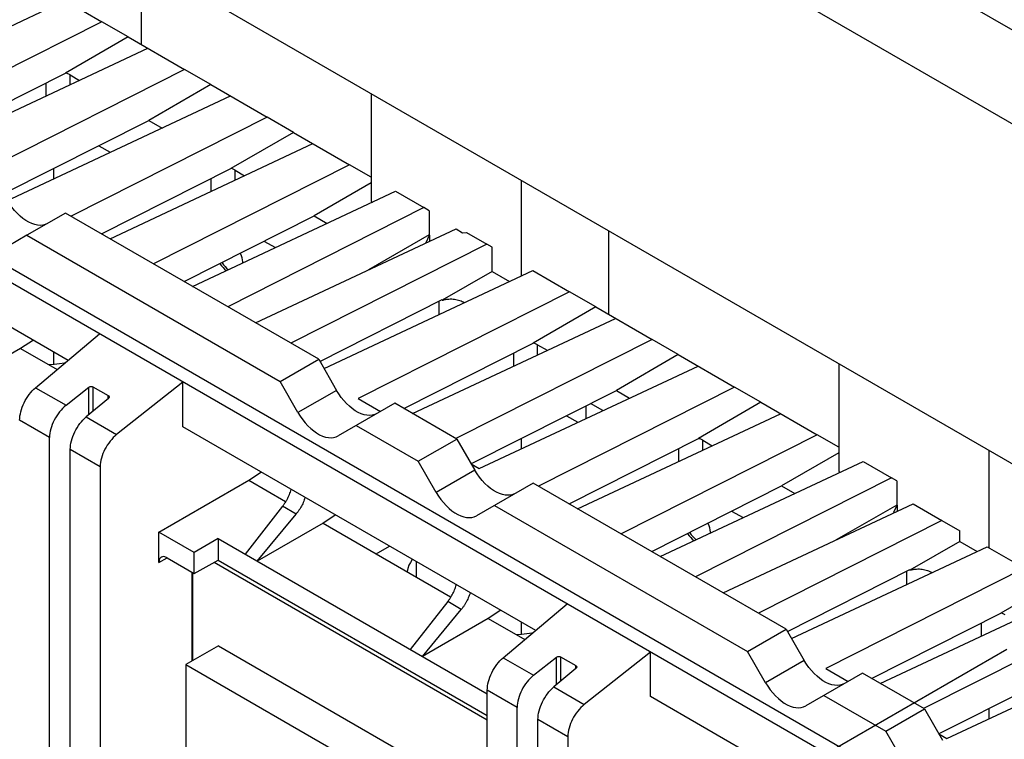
# Model space of a CAD drawing. Extents: x 0 to 17, y 0 to 11.
# Tile 43 of 51: x 11.982 to 13.106, y 4.521 to 5.342. Entities that reach past the tile are written whole.
import ezdxf

# ---------------------------------------------------------------- set-up
doc = ezdxf.new("R2010")
doc.units = 0
doc.header["$LTSCALE"] = 0.935
doc.linetypes.add('CENTER', pattern=[0.6, 0.375, -0.075, 0.075, -0.075])
doc.layers.get('0').update_dxf_attribs({"linetype": 'CONTINUOUS'})
doc.layers.add('DEFAULT_1', color=7, linetype='CENTER')

msp = doc.modelspace()

# ---------------------------------------------------------------- linework, layer by layer
at = {"color": 7, "linetype": 'CONTINUOUS'}
for p, q in [((11.594, 6.2086), (15.241, 4.1031)), ((11.5477, 6.1282), (15.1946, 4.0227)), ((11.6404, 5.6868), (15.0252, 3.7326)), ((12.1209, 5.4094), (12.1209, 5.3139)), ((11.7961, 5.2523), (12.0344, 5.3639)), ((12.0344, 5.3639), (12.0762, 5.3398)), ((14.9189, 3.341), (11.4579, 5.3391)), ((14.9329, 3.3492), (11.4716, 5.3476)), ((12.0762, 5.3398), (11.8352, 5.218)), ((12.1062, 5.3224), (12.0762, 5.3398)), ((12.1062, 5.3224), (12.0349, 5.2813)), ((12.1062, 5.3224), (12.1704, 5.2854)), ((11.8971, 5.201), (12.1287, 5.3095)), ((11.8873, 5.2067), (12.0349, 5.2813)), ((12.1704, 5.2854), (11.9473, 5.1726)), ((12.2005, 5.268), (12.1704, 5.2854)), ((12.0123, 5.2698), (12.0123, 5.255)), ((12.0399, 5.2679), (12.0399, 5.2792)), ((12.0399, 5.2792), (12.0506, 5.2729)), ((12.2005, 5.268), (12.1298, 5.2272)), ((12.2005, 5.268), (12.2647, 5.231)), ((11.9733, 5.1382), (12.2229, 5.2551)), ((12.3836, 5.2578), (12.3836, 5.1346)), ((11.9645, 5.1437), (12.1298, 5.2272)), ((12.2647, 5.231), (12.041, 5.1179)), ((12.1298, 5.2272), (12.1449, 5.2185)), ((12.2947, 5.2136), (12.2647, 5.231)), ((12.2947, 5.2136), (12.2234, 5.1724)), ((12.2947, 5.2136), (12.3589, 5.1766)), ((12.0727, 5.1984), (12.0858, 5.1909)), ((12.0855, 5.0922), (12.3171, 5.2007)), ((12.0377, 4.9534), (11.6351, 5.1859)), ((12.0212, 5.1723), (12.0212, 5.1606)), ((12.0758, 5.0979), (12.2234, 5.1724)), ((12.3589, 5.1766), (12.1352, 5.0635)), ((12.2283, 5.1591), (12.2283, 5.1703)), ((12.2283, 5.1703), (12.2391, 5.1641)), ((12.3836, 5.1623), (12.3589, 5.1766)), ((12.2007, 5.161), (12.2007, 5.1462)), ((12.5548, 5.1589), (12.5548, 5.0496)), ((12.1798, 5.0378), (12.4114, 5.1463)), ((12.3836, 5.1561), (12.3183, 5.1184)), ((12.4114, 5.1463), (12.4436, 5.1277)), ((12.3836, 5.1346), (12.3849, 5.1339)), ((12.4436, 5.1277), (12.2199, 5.0146)), ((12.4496, 5.1242), (12.4436, 5.1277)), ((12.4496, 5.1242), (12.4496, 5.0965)), ((12.0348, 5.1215), (11.9907, 5.0961)), ((12.3236, 4.9548), (12.0348, 5.1215)), ((12.17, 5.0435), (12.3183, 5.1184)), ((12.3183, 5.1184), (12.3333, 5.1097)), ((12.2517, 4.9963), (12.4805, 5.1034)), ((12.4805, 5.1034), (12.4879, 5.0991)), ((12.6545, 5.1013), (12.6545, 5.0059)), ((11.9907, 5.0961), (11.9702, 5.0842)), ((11.9907, 5.0961), (12.2795, 4.9293)), ((12.2612, 5.0896), (12.2742, 5.0821)), ((12.4496, 5.0965), (12.3805, 5.0566)), ((12.4464, 5.0881), (12.4502, 5.0962)), ((12.4502, 5.0962), (12.4496, 5.0965)), ((12.4502, 5.0962), (12.4502, 5.0892)), ((12.4879, 5.0991), (12.4923, 5.0995)), ((12.4923, 5.0995), (12.5155, 5.0861)), ((12.5155, 5.0861), (12.2919, 4.9731)), ((12.4471, 5.0877), (12.4464, 5.0881)), ((12.5216, 5.0826), (12.5155, 5.0861)), ((12.5216, 5.0549), (12.5216, 5.0826)), ((12.3297, 4.9442), (12.568, 5.0558)), ((12.568, 5.0558), (12.6098, 5.0317)), ((12.5216, 5.0549), (12.4645, 5.022)), ((12.5216, 5.0549), (12.5415, 5.0434)), ((12.3249, 4.9522), (12.4645, 5.0227)), ((12.6098, 5.0317), (12.3687, 4.9099)), ((12.4645, 5.0227), (12.4645, 5.022)), ((12.6398, 5.0144), (12.6098, 5.0317)), ((12.461, 5.0057), (12.461, 5.021)), ((12.4886, 5.0201), (12.4886, 5.0187)), ((12.4886, 5.0201), (12.49, 5.0193)), ((12.6398, 5.0144), (12.5685, 4.9732)), ((12.6398, 5.0144), (12.704, 4.9773)), ((12.4306, 4.893), (12.6622, 5.0014)), ((12.0006, 4.9222), (12.0736, 4.9836)), ((12.704, 4.9773), (12.4809, 4.8646)), ((12.734, 4.96), (12.704, 4.9773)), ((11.9835, 4.967), (11.9085, 4.9236)), ((11.9981, 4.9764), (11.9835, 4.967)), ((11.9835, 4.967), (12.0252, 4.9429)), ((12.4209, 4.8986), (12.5685, 4.9732)), ((12.5734, 4.9598), (12.5734, 4.9711)), ((12.5734, 4.9711), (12.5842, 4.9649)), ((12.0212, 4.963), (12.0212, 4.9491)), ((12.2795, 4.9293), (12.3236, 4.9548)), ((12.3236, 4.9548), (12.3441, 4.9192)), ((12.5459, 4.9618), (12.5459, 4.9469)), ((12.734, 4.96), (12.6634, 4.9192)), ((12.734, 4.96), (12.7982, 4.9229)), ((12.5069, 4.8302), (12.7565, 4.947)), ((12.9171, 4.9497), (12.9171, 4.8266)), ((12.0006, 4.9222), (12.0354, 4.9022)), ((12.0354, 4.9022), (12.0614, 4.9228)), ((12.0614, 4.8915), (12.0614, 4.9228)), ((12.066, 4.9234), (12.066, 4.8953)), ((12.066, 4.9234), (12.0835, 4.9133)), ((12.1687, 4.9287), (12.0931, 4.8688)), ((12.1687, 4.8778), (12.1687, 4.9287)), ((12.3, 4.8938), (12.2795, 4.9293)), ((12.7982, 4.9229), (12.5746, 4.8099)), ((12.8283, 4.9056), (12.7982, 4.9229)), ((12.0836, 4.9101), (12.0584, 4.8889)), ((12.0835, 4.9101), (12.0835, 4.9133)), ((12.3441, 4.9192), (12.3, 4.8938)), ((12.3687, 4.9099), (12.3943, 4.8952)), ((12.4981, 4.8356), (12.6634, 4.9192)), ((12.6634, 4.9192), (12.6784, 4.9105)), ((12.4106, 4.9046), (12.346, 4.8673)), ((12.4814, 4.8637), (12.4106, 4.9046)), ((12.6284, 4.9015), (12.6284, 4.8871)), ((12.6477, 4.8961), (12.6337, 4.9042)), ((12.8283, 4.9056), (12.757, 4.8644)), ((12.8283, 4.9056), (12.8925, 4.8685)), ((12.0584, 4.8889), (12.0931, 4.8688)), ((12.6063, 4.8903), (12.6194, 4.8828)), ((12.6191, 4.7842), (12.8507, 4.8926)), ((12.0165, 4.8654), (11.9824, 4.8851)), ((12.5713, 4.6454), (12.1687, 4.8778)), ((12.3665, 4.8791), (12.4373, 4.8383)), ((12.0165, 4.4095), (12.0165, 4.8654)), ((12.8925, 4.8685), (12.6688, 4.7555)), ((12.9171, 4.8543), (12.8925, 4.8685)), ((12.4373, 4.8383), (12.4814, 4.8637)), ((12.4814, 4.8637), (12.5019, 4.8282)), ((12.5548, 4.8643), (12.5548, 4.8526)), ((12.6093, 4.7898), (12.757, 4.8644)), ((12.7619, 4.851), (12.7619, 4.8623)), ((12.7619, 4.8623), (12.7727, 4.8561)), ((12.0402, 4.4231), (12.0402, 4.8518)), ((12.0743, 4.8321), (12.0402, 4.8518)), ((12.7343, 4.853), (12.7343, 4.8381)), ((12.9171, 4.8481), (12.8519, 4.8104)), ((13.0884, 4.8509), (13.0884, 4.7396)), ((12.0743, 4.8321), (12.0743, 4.4428)), ((12.4578, 4.8027), (12.4373, 4.8383)), ((12.4976, 4.8355), (12.5069, 4.8302)), ((12.7133, 4.7298), (12.945, 4.8382)), ((12.945, 4.8382), (12.9772, 4.8196)), ((12.2438, 4.8167), (12.2583, 4.8261)), ((12.5019, 4.8282), (12.4578, 4.8027)), ((12.9171, 4.8266), (12.9185, 4.8258)), ((12.1414, 4.7576), (12.2438, 4.8167)), ((12.2438, 4.8167), (12.2856, 4.7925)), ((12.5683, 4.8135), (12.5037, 4.7762)), ((12.8572, 4.6467), (12.5683, 4.8135)), ((12.7036, 4.7354), (12.8519, 4.8104)), ((12.9772, 4.8196), (12.7535, 4.7066)), ((12.8519, 4.8104), (12.8669, 4.8017)), ((12.9832, 4.8161), (12.9772, 4.8196)), ((12.9832, 4.8161), (12.9832, 4.7884)), ((12.2824, 4.787), (12.2396, 4.7324)), ((12.2979, 4.7781), (12.2824, 4.787)), ((12.5243, 4.788), (12.8131, 4.6213)), ((12.7853, 4.6882), (13.0018, 4.7896)), ((12.9832, 4.7884), (12.9141, 4.7485)), ((12.98, 4.7801), (12.9838, 4.7881)), ((12.9838, 4.7881), (12.9832, 4.7884)), ((12.9838, 4.7881), (12.9838, 4.7811)), ((13.0018, 4.7896), (13.0345, 4.7707)), ((12.2536, 4.7244), (12.2979, 4.7781)), ((12.3432, 4.7771), (12.3286, 4.7677)), ((12.7948, 4.7815), (12.8078, 4.774)), ((12.9807, 4.7797), (12.98, 4.7801)), ((12.3286, 4.7677), (12.2536, 4.7244)), ((12.3286, 4.7677), (12.4741, 4.6837)), ((13.0345, 4.7707), (12.8255, 4.665)), ((13.0345, 4.7707), (13.0552, 4.7588)), ((12.1414, 4.7229), (12.1414, 4.7576)), ((12.1816, 4.7343), (12.1414, 4.7576)), ((13.0552, 4.7469), (13.0552, 4.7588)), ((12.209, 4.7501), (12.1816, 4.7343)), ((12.209, 4.7501), (12.209, 4.7256)), ((12.209, 4.7501), (12.516, 4.5728)), ((12.3892, 4.7327), (12.4046, 4.7416)), ((13.0552, 4.7469), (12.9981, 4.7139)), ((13.0552, 4.7469), (13.0751, 4.7354)), ((12.1816, 4.7103), (12.1816, 4.7343)), ((12.8633, 4.6362), (13.0865, 4.7407)), ((13.0865, 4.7407), (13.1807, 4.6863)), ((12.1414, 4.7229), (12.1507, 4.7281)), ((12.1506, 4.7282), (12.1816, 4.7103)), ((12.1816, 4.7103), (12.209, 4.7256)), ((12.516, 4.5428), (12.2042, 4.7229)), ((12.209, 4.7256), (12.516, 4.5483)), ((12.4302, 4.7264), (12.4282, 4.723)), ((12.4304, 4.7267), (12.4302, 4.7264)), ((12.435, 4.7241), (12.435, 4.7063)), ((12.1793, 4.6106), (12.1793, 4.7117)), ((12.1796, 4.7115), (12.1796, 4.6107)), ((12.8585, 4.6441), (12.9981, 4.7147)), ((13.1288, 4.7163), (12.9023, 4.6019)), ((12.9946, 4.6977), (12.9946, 4.7129)), ((12.9981, 4.7147), (12.9981, 4.7139)), ((13.0222, 4.712), (13.0222, 4.7106)), ((13.0222, 4.712), (13.0236, 4.7112)), ((13.1597, 4.6984), (13.1021, 4.6651)), ((12.9642, 4.5849), (13.1958, 4.6934)), ((12.4709, 4.6782), (12.4281, 4.6236)), ((12.4863, 4.6693), (12.4709, 4.6782)), ((12.5342, 4.6142), (12.6072, 4.6756)), ((12.442, 4.6156), (12.4863, 4.6693)), ((12.5316, 4.6683), (12.5171, 4.6589)), ((12.9544, 4.5906), (13.1021, 4.6651)), ((13.2376, 4.6693), (13.0145, 4.5565)), ((12.5171, 4.6589), (12.442, 4.6156)), ((12.5171, 4.6589), (12.5588, 4.6348)), ((12.5548, 4.6549), (12.5548, 4.641)), ((13.0794, 4.6537), (13.0794, 4.6389)), ((12.8131, 4.6213), (12.8572, 4.6467)), ((12.8572, 4.6467), (12.8777, 4.6112)), ((13.0405, 4.5221), (13.2901, 4.639)), ((12.2093, 4.6279), (12.1722, 4.6064)), ((12.2093, 4.6279), (12.516, 4.4508)), ((12.7023, 4.6207), (12.6267, 4.5608)), ((12.7023, 4.5698), (12.7023, 4.6207)), ((12.8336, 4.5857), (12.8131, 4.6213)), ((12.1722, 4.6064), (12.1722, 4.4886)), ((12.1722, 4.6064), (12.516, 4.4079)), ((12.5342, 4.6142), (12.5689, 4.5941)), ((12.5689, 4.5941), (12.595, 4.6148)), ((12.595, 4.5834), (12.595, 4.6148)), ((12.5996, 4.6153), (12.5996, 4.5873)), ((12.5996, 4.6153), (12.6171, 4.6052)), ((12.8777, 4.6112), (12.8336, 4.5857)), ((13.0317, 4.5276), (13.197, 4.6111)), ((12.6171, 4.602), (12.592, 4.5808)), ((12.6171, 4.602), (12.6171, 4.6052)), ((12.9442, 4.5965), (12.8796, 4.5592)), ((12.9023, 4.6019), (12.9279, 4.5871)), ((13.0149, 4.5557), (12.9442, 4.5965)), ((12.516, 3.9408), (12.516, 4.5771)), ((12.5501, 4.5574), (12.516, 4.5771)), ((12.592, 4.5808), (12.6267, 4.5608)), ((13.1049, 4.3373), (12.7023, 4.5698)), ((12.9001, 4.5711), (12.9709, 4.5302)), ((12.5501, 4.1014), (12.5501, 4.5574)), ((12.9709, 4.5302), (13.0149, 4.5557)), ((13.0149, 4.5557), (13.0355, 4.5201)), ((13.0884, 4.5562), (13.0884, 4.5445)), ((12.5738, 4.1151), (12.5738, 4.5437)), ((12.6079, 4.524), (12.5738, 4.5437)), ((12.9914, 4.4947), (12.9709, 4.5302)), ((12.6079, 4.524), (12.6079, 4.1348)), ((13.0312, 4.5274), (13.0405, 4.5221))]:
    msp.add_line(p, q, dxfattribs=at)
for points in [[(12.0142, 5.1097), (12.0117, 5.1085), (12.0089, 5.1078), (12.006, 5.1075), (12.0029, 5.1077), (11.9997, 5.1084), (11.9963, 5.1095), (11.993, 5.111), (11.9896, 5.113), (11.9862, 5.1154), (11.9829, 5.1181), (11.9796, 5.1212), (11.9765, 5.1246), (11.9736, 5.1282), (11.9709, 5.1321), (11.9683, 5.1362)], [(12.2371, 5.0647), (12.2371, 5.0657), (12.2367, 5.068), (12.2362, 5.0704), (12.2354, 5.0728), (12.2345, 5.0753), (12.2342, 5.0759)], [(12.2108, 5.0641), (12.2112, 5.0633), (12.2128, 5.0612), (12.2145, 5.0593), (12.2163, 5.0575), (12.2181, 5.0559), (12.2182, 5.0558)], [(12.2132, 5.0653), (12.2136, 5.0647), (12.2151, 5.0626), (12.2168, 5.0606), (12.2186, 5.0588), (12.2204, 5.0573), (12.2208, 5.057)], [(12.0154, 4.9486), (12.0156, 4.9486), (12.0217, 4.9491), (12.0277, 4.9499), (12.0337, 4.9508), (12.0349, 4.951)], [(12.3901, 4.8927), (12.3875, 4.8915), (12.3847, 4.8908), (12.3818, 4.8906), (12.3787, 4.8908), (12.3755, 4.8914), (12.3722, 4.8925), (12.3688, 4.8941), (12.3654, 4.896), (12.362, 4.8984), (12.3587, 4.9011), (12.3554, 4.9042), (12.3523, 4.9076), (12.3494, 4.9112), (12.3467, 4.9151), (12.3441, 4.9192)], [(12.3, 4.8938), (12.3026, 4.8896), (12.3054, 4.8857), (12.3083, 4.8821), (12.3114, 4.8788), (12.3146, 4.8757), (12.3179, 4.8729), (12.3213, 4.8706), (12.3247, 4.8686), (12.3281, 4.8671), (12.3314, 4.866), (12.3347, 4.8653), (12.3378, 4.8651), (12.3407, 4.8654), (12.3434, 4.8661), (12.346, 4.8673)], [(12.5478, 4.8016), (12.5452, 4.8005), (12.5425, 4.7997), (12.5396, 4.7995), (12.5365, 4.7997), (12.5332, 4.8003), (12.5299, 4.8014), (12.5266, 4.803), (12.5231, 4.805), (12.5198, 4.8073), (12.5165, 4.81), (12.5132, 4.8131), (12.5101, 4.8165), (12.5072, 4.8201), (12.5045, 4.824), (12.5019, 4.8282)], [(12.4578, 4.8027), (12.4604, 4.7986), (12.4631, 4.7947), (12.466, 4.7911), (12.4691, 4.7877), (12.4724, 4.7846), (12.4757, 4.7819), (12.4791, 4.7795), (12.4825, 4.7775), (12.4858, 4.776), (12.4892, 4.7749), (12.4924, 4.7742), (12.4955, 4.774), (12.4984, 4.7743), (12.5012, 4.775), (12.5037, 4.7762)], [(12.7707, 4.7566), (12.7706, 4.7576), (12.7703, 4.76), (12.7698, 4.7623), (12.769, 4.7647), (12.7681, 4.7672), (12.7678, 4.7679)], [(12.7443, 4.756), (12.7448, 4.7553), (12.7464, 4.7532), (12.7481, 4.7512), (12.7499, 4.7494), (12.7517, 4.7479), (12.7518, 4.7478)], [(12.7467, 4.7572), (12.7471, 4.7566), (12.7487, 4.7545), (12.7504, 4.7526), (12.7522, 4.7508), (12.754, 4.7492), (12.7544, 4.749)], [(12.4282, 4.723), (12.4266, 4.7196), (12.4253, 4.7161), (12.4244, 4.7126), (12.4243, 4.7125)], [(12.549, 4.6405), (12.5491, 4.6405), (12.5552, 4.6411), (12.5613, 4.6418), (12.5672, 4.6427), (12.5684, 4.643)], [(12.9236, 4.5847), (12.9211, 4.5835), (12.9183, 4.5828), (12.9154, 4.5825), (12.9123, 4.5827), (12.9091, 4.5834), (12.9058, 4.5845), (12.9024, 4.586), (12.899, 4.588), (12.8956, 4.5903), (12.8923, 4.5931), (12.889, 4.5962), (12.8859, 4.5995), (12.883, 4.6031), (12.8803, 4.607), (12.8777, 4.6112)], [(12.8336, 4.5857), (12.8362, 4.5816), (12.8389, 4.5777), (12.8419, 4.5741), (12.8449, 4.5707), (12.8482, 4.5676), (12.8515, 4.5649), (12.8549, 4.5625), (12.8583, 4.5606), (12.8617, 4.559), (12.865, 4.5579), (12.8682, 4.5573), (12.8713, 4.5571), (12.8742, 4.5573), (12.877, 4.558), (12.8796, 4.5592)]]:
    msp.add_lwpolyline(points, dxfattribs=at)
at = {"color": 4, "linetype": 'CONTINUOUS'}
msp.add_open_spline([(0.2175, 10.8), (0.2175, 10.8), (0.2175, 10.8), (0.2175, 10.8), (0.2175, 10.8), (0.2175, 10.8), (0.2175, 10.8), (0.2176, 10.8), (0.2176, 10.8), (0.2176, 10.8), (0.2177, 10.8), (0.2178, 10.8), (0.2178, 10.8), (0.2179, 10.8), (0.218, 10.8), (0.2181, 10.8), (0.2183, 10.8), (0.2185, 10.8), (0.2188, 10.8), (0.219, 10.8), (0.2193, 10.8), (0.2196, 10.8), (0.22, 10.8), (0.2205, 10.8), (0.221, 10.8), (0.2217, 10.8), (0.2225, 10.8), (0.2236, 10.8), (0.2246, 10.8), (0.2256, 10.8), (0.2266, 10.8), (0.2279, 10.8), (0.2296, 10.8), (0.2316, 10.8), (0.2337, 10.8), (0.2357, 10.8), (0.2377, 10.8), (0.2397, 10.8), (0.2424, 10.8), (0.2458, 10.8), (0.2498, 10.8), (0.2539, 10.8), (0.2579, 10.8), (0.2619, 10.8), (0.2673, 10.8), (0.274, 10.8), (0.2821, 10.8), (0.2902, 10.8), (0.2983, 10.8), (0.3064, 10.8), (0.3144, 10.8), (0.3225, 10.8), (0.3333, 10.8), (0.3468, 10.8), (0.3629, 10.8), (0.3791, 10.8), (0.3952, 10.8), (0.4114, 10.8), (0.4275, 10.8), (0.4491, 10.8), (0.476, 10.8), (0.5083, 10.8), (0.5406, 10.8), (0.573, 10.8), (0.6053, 10.8), (0.6376, 10.8), (0.6699, 10.8), (0.7022, 10.8), (0.7453, 10.8), (0.7991, 10.8), (0.8638, 10.8), (0.9284, 10.8), (0.993, 10.8), (1.0577, 10.8), (1.1223, 10.8), (1.1869, 10.8), (1.2731, 10.8), (1.3808, 10.8), (1.5101, 10.8), (1.6393, 10.8), (1.7686, 10.8), (1.8978, 10.8), (2.0271, 10.8), (2.1563, 10.8), (2.2856, 10.8), (2.4148, 10.8), (2.5872, 10.8), (2.8026, 10.8), (3.0611, 10.8), (3.3196, 10.8), (3.5781, 10.8), (3.8366, 10.8), (4.0952, 10.8), (4.3537, 10.8), (4.6122, 10.8), (4.9569, 10.8), (5.3877, 10.8), (5.9047, 10.8), (6.4217, 10.8), (6.9388, 10.8), (7.4558, 10.8), (7.9728, 10.8), (8.4898, 10.8), (9.0069, 10.8), (9.5239, 10.8), (10.0409, 10.8), (10.5579, 10.8), (11.0749, 10.8), (11.592, 10.8), (12.0228, 10.8), (12.3675, 10.8), (12.626, 10.8), (12.8845, 10.8), (13.143, 10.8), (13.4015, 10.8), (13.66, 10.8), (13.9185, 10.8), (14.1771, 10.8), (14.3925, 10.8), (14.5648, 10.8), (14.6941, 10.8), (14.8233, 10.8), (14.9526, 10.8), (15.0818, 10.8), (15.2111, 10.8), (15.3404, 10.8), (15.4696, 10.8), (15.5989, 10.8), (15.7066, 10.8), (15.7927, 10.8), (15.8574, 10.8), (15.922, 10.8), (15.9866, 10.8), (16.0513, 10.8), (16.1159, 10.8), (16.1805, 10.8), (16.2344, 10.8), (16.2775, 10.8), (16.3098, 10.8), (16.3421, 10.8), (16.3744, 10.8), (16.4067, 10.8), (16.439, 10.8), (16.4713, 10.8), (16.5037, 10.8), (16.5306, 10.8), (16.5521, 10.8), (16.5683, 10.8), (16.5844, 10.8), (16.6006, 10.8), (16.6168, 10.8), (16.6329, 10.8), (16.6464, 10.8), (16.6571, 10.8), (16.6652, 10.8), (16.6733, 10.8), (16.6814, 10.8), (16.6895, 10.8), (16.6975, 10.8), (16.7056, 10.8), (16.7123, 10.8), (16.7177, 10.8), (16.7218, 10.8), (16.7258, 10.8), (16.7298, 10.8), (16.7339, 10.8), (16.7373, 10.8), (16.7399, 10.8), (16.742, 10.8), (16.744, 10.8), (16.746, 10.8), (16.748, 10.8), (16.75, 10.8), (16.7517, 10.8), (16.7531, 10.8), (16.7541, 10.8), (16.7551, 10.8), (16.7561, 10.8), (16.7571, 10.8), (16.758, 10.8), (16.7586, 10.8), (16.7591, 10.8), (16.7596, 10.8), (16.7601, 10.8), (16.7604, 10.8), (16.7606, 10.8), (16.7609, 10.8), (16.7612, 10.8), (16.7614, 10.8), (16.7615, 10.8), (16.7617, 10.8), (16.7618, 10.8), (16.7618, 10.8), (16.7619, 10.8), (16.762, 10.8), (16.762, 10.8), (16.7621, 10.8), (16.7621, 10.8), (16.7621, 10.8), (16.7621, 10.8), (16.7621, 10.8), (16.7622, 10.8), (16.7622, 10.8), (16.7622, 10.8), (16.7622, 10.8), (16.7622, 10.8), (16.7622, 10.8), (16.7622, 10.8), (16.7622, 10.8), (16.7622, 10.8), (16.7622, 10.7999), (16.7622, 10.7999), (16.7622, 10.7999), (16.7622, 10.7998), (16.7622, 10.7998), (16.7622, 10.7997), (16.7622, 10.7997), (16.7622, 10.7996), (16.7622, 10.7995), (16.7622, 10.7994), (16.7622, 10.7992), (16.7622, 10.799), (16.7622, 10.7989), (16.7622, 10.7986), (16.7622, 10.7984), (16.7622, 10.7981), (16.7622, 10.7977), (16.7622, 10.7973), (16.7622, 10.7968), (16.7622, 10.7961), (16.7622, 10.7955), (16.7622, 10.7948), (16.7622, 10.7942), (16.7622, 10.7933), (16.7622, 10.7922), (16.7622, 10.7909), (16.7622, 10.7896), (16.7622, 10.7883), (16.7622, 10.787), (16.7622, 10.7857), (16.7622, 10.784), (16.7622, 10.7818), (16.7622, 10.7793), (16.7622, 10.7767), (16.7622, 10.7741), (16.7622, 10.7715), (16.7622, 10.768), (16.7622, 10.7637), (16.7622, 10.7585), (16.7622, 10.7533), (16.7622, 10.7481), (16.7622, 10.7429), (16.7622, 10.7378), (16.7622, 10.7326), (16.7622, 10.7257), (16.7622, 10.717), (16.7622, 10.7066), (16.7622, 10.6963), (16.7622, 10.6859), (16.7622, 10.6755), (16.7622, 10.6651), (16.7622, 10.6513), (16.7622, 10.634), (16.7622, 10.6133), (16.7622, 10.5925), (16.7622, 10.5718), (16.7622, 10.551), (16.7622, 10.5303), (16.7622, 10.5095), (16.7622, 10.4888), (16.7622, 10.4611), (16.7622, 10.4266), (16.7622, 10.3851), (16.7622, 10.3436), (16.7622, 10.3021), (16.7622, 10.2606), (16.7622, 10.2191), (16.7622, 10.1776), (16.7622, 10.1223), (16.7622, 10.0531), (16.7622, 9.9701), (16.7622, 9.8871), (16.7622, 9.8041), (16.7622, 9.7211), (16.7622, 9.6382), (16.7622, 9.5552), (16.7622, 9.4722), (16.7622, 9.3892), (16.7622, 9.2785), (16.7622, 9.1402), (16.7622, 8.9742), (16.7622, 8.8083), (16.7622, 8.6423), (16.7622, 8.4763), (16.7622, 8.3103), (16.7622, 8.1444), (16.7622, 7.9784), (16.7622, 7.7571), (16.7622, 7.4805), (16.7622, 7.1485), (16.7622, 6.8165), (16.7622, 6.4846), (16.7622, 6.1526), (16.7622, 5.8207), (16.7622, 5.4887), (16.7622, 5.1568), (16.7622, 4.8248), (16.7622, 4.4929), (16.7622, 4.1609), (16.7622, 3.8289), (16.7622, 3.497), (16.7622, 3.2204), (16.7622, 2.9991), (16.7622, 2.8331), (16.7622, 2.6671), (16.7622, 2.5011), (16.7622, 2.3352), (16.7622, 2.1692), (16.7622, 2.0032), (16.7622, 1.8372), (16.7622, 1.6989), (16.7622, 1.5883), (16.7622, 1.5053), (16.7622, 1.4223), (16.7622, 1.3393), (16.7622, 1.2563), (16.7622, 1.1733), (16.7622, 1.0903), (16.7622, 1.0073), (16.7622, 0.9243), (16.7622, 0.8552), (16.7622, 0.7999), (16.7622, 0.7584), (16.7622, 0.7169), (16.7622, 0.6754), (16.7622, 0.6339), (16.7622, 0.5924), (16.7622, 0.5509), (16.7622, 0.5163), (16.7622, 0.4887), (16.7622, 0.4679), (16.7622, 0.4472), (16.7622, 0.4264), (16.7622, 0.4057), (16.7622, 0.3849), (16.7622, 0.3642), (16.7622, 0.3434), (16.7622, 0.3261), (16.7622, 0.3123), (16.7622, 0.3019), (16.7622, 0.2916), (16.7622, 0.2812), (16.7622, 0.2708), (16.7622, 0.2604), (16.7622, 0.2518), (16.7622, 0.2449), (16.7622, 0.2397), (16.7622, 0.2345), (16.7622, 0.2293), (16.7622, 0.2241), (16.7622, 0.2189), (16.7622, 0.2138), (16.7622, 0.2094), (16.7622, 0.206), (16.7622, 0.2034), (16.7622, 0.2008), (16.7622, 0.1982), (16.7622, 0.1956), (16.7622, 0.1934), (16.7622, 0.1917), (16.7622, 0.1904), (16.7622, 0.1891), (16.7622, 0.1878), (16.7622, 0.1865), (16.7622, 0.1852), (16.7622, 0.1841), (16.7622, 0.1833), (16.7622, 0.1826), (16.7622, 0.182), (16.7622, 0.1813), (16.7622, 0.1807), (16.7622, 0.1801), (16.7622, 0.1797), (16.7622, 0.1794), (16.7622, 0.1791), (16.7622, 0.1788), (16.7622, 0.1786), (16.7622, 0.1784), (16.7622, 0.1783), (16.7622, 0.1781), (16.7622, 0.178), (16.7622, 0.1779), (16.7622, 0.1778), (16.7622, 0.1777), (16.7622, 0.1776), (16.7622, 0.1776), (16.7622, 0.1776), (16.7622, 0.1775), (16.7622, 0.1775), (16.7622, 0.1775), (16.7622, 0.1775), (16.7622, 0.1775), (16.7622, 0.1775), (16.7622, 0.1775), (16.7622, 0.1774), (16.7622, 0.1774), (16.7622, 0.1774), (16.7622, 0.1774), (16.7621, 0.1774), (16.7621, 0.1774), (16.7621, 0.1774), (16.7621, 0.1774), (16.7621, 0.1774), (16.762, 0.1774), (16.762, 0.1774), (16.7619, 0.1774), (16.7618, 0.1774), (16.7618, 0.1774), (16.7617, 0.1774), (16.7615, 0.1774), (16.7614, 0.1774), (16.7612, 0.1774), (16.7609, 0.1774), (16.7606, 0.1774), (16.7604, 0.1774), (16.7601, 0.1774), (16.7596, 0.1774), (16.7591, 0.1774), (16.7586, 0.1774), (16.758, 0.1774), (16.7571, 0.1774), (16.7561, 0.1774), (16.7551, 0.1774), (16.7541, 0.1774), (16.7531, 0.1774), (16.7517, 0.1774), (16.75, 0.1774), (16.748, 0.1774), (16.746, 0.1774), (16.744, 0.1774), (16.742, 0.1774), (16.7399, 0.1774), (16.7373, 0.1774), (16.7339, 0.1774), (16.7298, 0.1774), (16.7258, 0.1774), (16.7218, 0.1774), (16.7177, 0.1774), (16.7123, 0.1774), (16.7056, 0.1774), (16.6975, 0.1774), (16.6895, 0.1774), (16.6814, 0.1774), (16.6733, 0.1774), (16.6652, 0.1774), (16.6571, 0.1774), (16.6464, 0.1774), (16.6329, 0.1774), (16.6168, 0.1774), (16.6006, 0.1774), (16.5844, 0.1774), (16.5683, 0.1774), (16.5521, 0.1774), (16.5306, 0.1774), (16.5037, 0.1774), (16.4713, 0.1774), (16.439, 0.1774), (16.4067, 0.1774), (16.3744, 0.1774), (16.3421, 0.1774), (16.3098, 0.1774), (16.2775, 0.1774), (16.2344, 0.1774), (16.1805, 0.1774), (16.1159, 0.1774), (16.0513, 0.1774), (15.9866, 0.1774), (15.922, 0.1774), (15.8574, 0.1774), (15.7927, 0.1774), (15.7066, 0.1774), (15.5989, 0.1774), (15.4696, 0.1774), (15.3404, 0.1774), (15.2111, 0.1774), (15.0818, 0.1774), (14.9526, 0.1774), (14.8233, 0.1774), (14.6941, 0.1774), (14.5648, 0.1774), (14.3925, 0.1774), (14.1771, 0.1774), (13.9185, 0.1774), (13.66, 0.1774), (13.4015, 0.1774), (13.143, 0.1774), (12.8845, 0.1774), (12.626, 0.1774), (12.3675, 0.1774), (12.0228, 0.1774), (11.592, 0.1774), (11.0749, 0.1774), (10.5579, 0.1774), (10.0409, 0.1774), (9.5239, 0.1774), (9.0069, 0.1774), (8.4898, 0.1774), (7.9728, 0.1774), (7.4558, 0.1774), (6.9388, 0.1774), (6.4217, 0.1774), (5.9047, 0.1774), (5.3877, 0.1774), (4.9569, 0.1774), (4.6122, 0.1774), (4.3537, 0.1774), (4.0952, 0.1774), (3.8366, 0.1774), (3.5781, 0.1774), (3.3196, 0.1774), (3.0611, 0.1774), (2.8026, 0.1774), (2.5872, 0.1774), (2.4148, 0.1774), (2.2856, 0.1774), (2.1563, 0.1774), (2.0271, 0.1774), (1.8978, 0.1774), (1.7686, 0.1774), (1.6393, 0.1774), (1.5101, 0.1774), (1.3808, 0.1774), (1.2731, 0.1774), (1.1869, 0.1774), (1.1223, 0.1774), (1.0577, 0.1774), (0.993, 0.1774), (0.9284, 0.1774), (0.8638, 0.1774), (0.7991, 0.1774), (0.7453, 0.1774), (0.7022, 0.1774), (0.6699, 0.1774), (0.6376, 0.1774), (0.6053, 0.1774), (0.573, 0.1774), (0.5406, 0.1774), (0.5083, 0.1774), (0.476, 0.1774), (0.4491, 0.1774), (0.4275, 0.1774), (0.4114, 0.1774), (0.3952, 0.1774), (0.3791, 0.1774), (0.3629, 0.1774), (0.3468, 0.1774), (0.3333, 0.1774), (0.3225, 0.1774), (0.3144, 0.1774), (0.3064, 0.1774), (0.2983, 0.1774), (0.2902, 0.1774), (0.2821, 0.1774), (0.274, 0.1774), (0.2673, 0.1774), (0.2619, 0.1774), (0.2579, 0.1774), (0.2539, 0.1774), (0.2498, 0.1774), (0.2458, 0.1774), (0.2424, 0.1774), (0.2397, 0.1774), (0.2377, 0.1774), (0.2357, 0.1774), (0.2337, 0.1774), (0.2316, 0.1774), (0.2296, 0.1774), (0.2279, 0.1774), (0.2266, 0.1774), (0.2256, 0.1774), (0.2246, 0.1774), (0.2236, 0.1774), (0.2225, 0.1774), (0.2217, 0.1774), (0.221, 0.1774), (0.2205, 0.1774), (0.22, 0.1774), (0.2196, 0.1774), (0.2193, 0.1774), (0.219, 0.1774), (0.2188, 0.1774), (0.2185, 0.1774), (0.2183, 0.1774), (0.2181, 0.1774), (0.218, 0.1774), (0.2179, 0.1774), (0.2178, 0.1774), (0.2178, 0.1774), (0.2177, 0.1774), (0.2176, 0.1774), (0.2176, 0.1774), (0.2176, 0.1774), (0.2175, 0.1774), (0.2175, 0.1774), (0.2175, 0.1774), (0.2175, 0.1774), (0.2175, 0.1774), (0.2175, 0.1774), (0.2175, 0.1774), (0.2175, 0.1775), (0.2175, 0.1775), (0.2175, 0.1775), (0.2175, 0.1775), (0.2175, 0.1775), (0.2175, 0.1775), (0.2175, 0.1775), (0.2175, 0.1776), (0.2175, 0.1776), (0.2175, 0.1776), (0.2175, 0.1777), (0.2175, 0.1778), (0.2175, 0.1779), (0.2175, 0.178), (0.2175, 0.1781), (0.2175, 0.1783), (0.2175, 0.1784), (0.2175, 0.1786), (0.2175, 0.1788), (0.2175, 0.1791), (0.2175, 0.1794), (0.2175, 0.1797), (0.2175, 0.1801), (0.2175, 0.1807), (0.2175, 0.1813), (0.2175, 0.182), (0.2175, 0.1826), (0.2175, 0.1833), (0.2175, 0.1841), (0.2175, 0.1852), (0.2175, 0.1865), (0.2175, 0.1878), (0.2175, 0.1891), (0.2175, 0.1904), (0.2175, 0.1917), (0.2175, 0.1934), (0.2175, 0.1956), (0.2175, 0.1982), (0.2175, 0.2008), (0.2175, 0.2034), (0.2175, 0.206), (0.2175, 0.2094), (0.2175, 0.2138), (0.2175, 0.2189), (0.2175, 0.2241), (0.2175, 0.2293), (0.2175, 0.2345), (0.2175, 0.2397), (0.2175, 0.2449), (0.2175, 0.2518), (0.2175, 0.2604), (0.2175, 0.2708), (0.2175, 0.2812), (0.2175, 0.2916), (0.2175, 0.3019), (0.2175, 0.3123), (0.2175, 0.3261), (0.2175, 0.3434), (0.2175, 0.3642), (0.2175, 0.3849), (0.2175, 0.4057), (0.2175, 0.4264), (0.2175, 0.4472), (0.2175, 0.4679), (0.2175, 0.4887), (0.2175, 0.5163), (0.2175, 0.5509), (0.2175, 0.5924), (0.2175, 0.6339), (0.2175, 0.6754), (0.2175, 0.7169), (0.2175, 0.7584), (0.2175, 0.7999), (0.2175, 0.8552), (0.2175, 0.9243), (0.2175, 1.0073), (0.2175, 1.0903), (0.2175, 1.1733), (0.2175, 1.2563), (0.2175, 1.3393), (0.2175, 1.4223), (0.2175, 1.5053), (0.2175, 1.5883), (0.2175, 1.6989), (0.2175, 1.8372), (0.2175, 2.0032), (0.2175, 2.1692), (0.2175, 2.3352), (0.2175, 2.5011), (0.2175, 2.6671), (0.2175, 2.8331), (0.2175, 2.9991), (0.2175, 3.2204), (0.2175, 3.497), (0.2175, 3.8289), (0.2175, 4.1609), (0.2175, 4.4929), (0.2175, 4.8248), (0.2175, 5.1568), (0.2175, 5.4887), (0.2175, 5.8207), (0.2175, 6.1526), (0.2175, 6.4846), (0.2175, 6.8165), (0.2175, 7.1485), (0.2175, 7.4805), (0.2175, 7.7571), (0.2175, 7.9784), (0.2175, 8.1444), (0.2175, 8.3103), (0.2175, 8.4763), (0.2175, 8.6423), (0.2175, 8.8083), (0.2175, 8.9742), (0.2175, 9.1402), (0.2175, 9.2785), (0.2175, 9.3892), (0.2175, 9.4722), (0.2175, 9.5552), (0.2175, 9.6382), (0.2175, 9.7211), (0.2175, 9.8041), (0.2175, 9.8871), (0.2175, 9.9701), (0.2175, 10.0531), (0.2175, 10.1223), (0.2175, 10.1776), (0.2175, 10.2191), (0.2175, 10.2606), (0.2175, 10.3021), (0.2175, 10.3436), (0.2175, 10.3851), (0.2175, 10.4266), (0.2175, 10.4611), (0.2175, 10.4888), (0.2175, 10.5095), (0.2175, 10.5303), (0.2175, 10.551), (0.2175, 10.5718), (0.2175, 10.5925), (0.2175, 10.6133), (0.2175, 10.634), (0.2175, 10.6513), (0.2175, 10.6651), (0.2175, 10.6755), (0.2175, 10.6859), (0.2175, 10.6963), (0.2175, 10.7066), (0.2175, 10.717), (0.2175, 10.7257), (0.2175, 10.7326), (0.2175, 10.7378), (0.2175, 10.7429), (0.2175, 10.7481), (0.2175, 10.7533), (0.2175, 10.7585), (0.2175, 10.7637), (0.2175, 10.768), (0.2175, 10.7715), (0.2175, 10.7741), (0.2175, 10.7767), (0.2175, 10.7793), (0.2175, 10.7818), (0.2175, 10.784), (0.2175, 10.7857), (0.2175, 10.787), (0.2175, 10.7883), (0.2175, 10.7896), (0.2175, 10.7909), (0.2175, 10.7922), (0.2175, 10.7933), (0.2175, 10.7942), (0.2175, 10.7948), (0.2175, 10.7955), (0.2175, 10.7961), (0.2175, 10.7968), (0.2175, 10.7973), (0.2175, 10.7977), (0.2175, 10.7981), (0.2175, 10.7984), (0.2175, 10.7986), (0.2175, 10.7989), (0.2175, 10.799), (0.2175, 10.7992), (0.2175, 10.7994), (0.2175, 10.7995), (0.2175, 10.7996), (0.2175, 10.7997), (0.2175, 10.7997), (0.2175, 10.7998), (0.2175, 10.7998), (0.2175, 10.7999), (0.2175, 10.7999), (0.2175, 10.7999), (0.2175, 10.8), (0.2175, 10.8), (0.2175, 10.8), (0.2175, 10.8), (0.2175, 10.8), (0.2175, 10.8), (0.2175, 10.8), (0.2175, 10.8)], degree=3, knots=[0, 0, 0, 0, 0, 0, 0, 0, 0.000001, 0.000001, 0.000001, 0.000002, 0.000003, 0.000004, 0.000005, 0.000006, 0.000008, 0.00001, 0.000011, 0.000015, 0.000019, 0.000023, 0.000027, 0.000031, 0.000038, 0.000046, 0.000053, 0.000061, 0.000076, 0.000092, 0.000107, 0.000122, 0.000137, 0.000153, 0.000183, 0.000214, 0.000244, 0.000275, 0.000305, 0.000336, 0.000366, 0.000427, 0.000488, 0.000549, 0.00061, 0.000671, 0.000732, 0.000854, 0.000977, 0.001099, 0.001221, 0.001343, 0.001465, 0.001587, 0.001709, 0.001953, 0.002197, 0.002441, 0.002686, 0.00293, 0.003174, 0.003418, 0.003906, 0.004395, 0.004883, 0.005371, 0.005859, 0.006348, 0.006836, 0.007324, 0.007812, 0.008789, 0.009766, 0.010742, 0.011719, 0.012695, 0.013672, 0.014648, 0.015625, 0.017578, 0.019531, 0.021484, 0.023438, 0.025391, 0.027344, 0.029297, 0.03125, 0.033203, 0.035156, 0.039062, 0.042969, 0.046875, 0.050781, 0.054688, 0.058594, 0.0625, 0.066406, 0.070312, 0.078125, 0.085938, 0.09375, 0.101562, 0.109375, 0.117188, 0.125, 0.132812, 0.140625, 0.148438, 0.15625, 0.164062, 0.171875, 0.179688, 0.183594, 0.1875, 0.191406, 0.195312, 0.199219, 0.203125, 0.207031, 0.210938, 0.214844, 0.216797, 0.21875, 0.220703, 0.222656, 0.224609, 0.226562, 0.228516, 0.230469, 0.232422, 0.234375, 0.235352, 0.236328, 0.237305, 0.238281, 0.239258, 0.240234, 0.241211, 0.242188, 0.242676, 0.243164, 0.243652, 0.244141, 0.244629, 0.245117, 0.245605, 0.246094, 0.246582, 0.246826, 0.24707, 0.247314, 0.247559, 0.247803, 0.248047, 0.248291, 0.248413, 0.248535, 0.248657, 0.248779, 0.248901, 0.249023, 0.249146, 0.249268, 0.249329, 0.24939, 0.249451, 0.249512, 0.249573, 0.249634, 0.249664, 0.249695, 0.249725, 0.249756, 0.249786, 0.249817, 0.249847, 0.249863, 0.249878, 0.249893, 0.249908, 0.249924, 0.249939, 0.249947, 0.249954, 0.249962, 0.249969, 0.249973, 0.249977, 0.249981, 0.249985, 0.249989, 0.24999, 0.249992, 0.249994, 0.249995, 0.249996, 0.249997, 0.249998, 0.249999, 0.249999, 0.249999, 0.25, 0.25, 0.25, 0.25, 0.25, 0.25, 0.25, 0.25, 0.25, 0.250001, 0.250001, 0.250001, 0.250002, 0.250003, 0.250004, 0.250005, 0.250006, 0.250008, 0.25001, 0.250011, 0.250015, 0.250019, 0.250023, 0.250027, 0.250031, 0.250038, 0.250046, 0.250053, 0.250061, 0.250076, 0.250092, 0.250107, 0.250122, 0.250137, 0.250153, 0.250183, 0.250214, 0.250244, 0.250275, 0.250305, 0.250336, 0.250366, 0.250427, 0.250488, 0.250549, 0.25061, 0.250671, 0.250732, 0.250854, 0.250977, 0.251099, 0.251221, 0.251343, 0.251465, 0.251587, 0.251709, 0.251953, 0.252197, 0.252441, 0.252686, 0.25293, 0.253174, 0.253418, 0.253906, 0.254395, 0.254883, 0.255371, 0.255859, 0.256348, 0.256836, 0.257324, 0.257812, 0.258789, 0.259766, 0.260742, 0.261719, 0.262695, 0.263672, 0.264648, 0.265625, 0.267578, 0.269531, 0.271484, 0.273438, 0.275391, 0.277344, 0.279297, 0.28125, 0.283203, 0.285156, 0.289062, 0.292969, 0.296875, 0.300781, 0.304688, 0.308594, 0.3125, 0.316406, 0.320312, 0.328125, 0.335938, 0.34375, 0.351562, 0.359375, 0.367188, 0.375, 0.382812, 0.390625, 0.398438, 0.40625, 0.414062, 0.421875, 0.429688, 0.433594, 0.4375, 0.441406, 0.445312, 0.449219, 0.453125, 0.457031, 0.460938, 0.464844, 0.466797, 0.46875, 0.470703, 0.472656, 0.474609, 0.476562, 0.478516, 0.480469, 0.482422, 0.484375, 0.485352, 0.486328, 0.487305, 0.488281, 0.489258, 0.490234, 0.491211, 0.492188, 0.492676, 0.493164, 0.493652, 0.494141, 0.494629, 0.495117, 0.495605, 0.496094, 0.496582, 0.496826, 0.49707, 0.497314, 0.497559, 0.497803, 0.498047, 0.498291, 0.498413, 0.498535, 0.498657, 0.498779, 0.498901, 0.499023, 0.499146, 0.499268, 0.499329, 0.49939, 0.499451, 0.499512, 0.499573, 0.499634, 0.499664, 0.499695, 0.499725, 0.499756, 0.499786, 0.499817, 0.499847, 0.499863, 0.499878, 0.499893, 0.499908, 0.499924, 0.499939, 0.499947, 0.499954, 0.499962, 0.499969, 0.499973, 0.499977, 0.499981, 0.499985, 0.499989, 0.49999, 0.499992, 0.499994, 0.499995, 0.499996, 0.499997, 0.499998, 0.499999, 0.499999, 0.499999, 0.5, 0.5, 0.5, 0.5, 0.5, 0.5, 0.5, 0.5, 0.5, 0.500001, 0.500001, 0.500001, 0.500002, 0.500003, 0.500004, 0.500005, 0.500006, 0.500008, 0.50001, 0.500011, 0.500015, 0.500019, 0.500023, 0.500027, 0.500031, 0.500038, 0.500046, 0.500053, 0.500061, 0.500076, 0.500092, 0.500107, 0.500122, 0.500137, 0.500153, 0.500183, 0.500214, 0.500244, 0.500275, 0.500305, 0.500336, 0.500366, 0.500427, 0.500488, 0.500549, 0.50061, 0.500671, 0.500732, 0.500854, 0.500977, 0.501099, 0.501221, 0.501343, 0.501465, 0.501587, 0.501709, 0.501953, 0.502197, 0.502441, 0.502686, 0.50293, 0.503174, 0.503418, 0.503906, 0.504395, 0.504883, 0.505371, 0.505859, 0.506348, 0.506836, 0.507324, 0.507812, 0.508789, 0.509766, 0.510742, 0.511719, 0.512695, 0.513672, 0.514648, 0.515625, 0.517578, 0.519531, 0.521484, 0.523438, 0.525391, 0.527344, 0.529297, 0.53125, 0.533203, 0.535156, 0.539062, 0.542969, 0.546875, 0.550781, 0.554688, 0.558594, 0.5625, 0.566406, 0.570312, 0.578125, 0.585938, 0.59375, 0.601562, 0.609375, 0.617188, 0.625, 0.632812, 0.640625, 0.648438, 0.65625, 0.664062, 0.671875, 0.679688, 0.683594, 0.6875, 0.691406, 0.695312, 0.699219, 0.703125, 0.707031, 0.710938, 0.714844, 0.716797, 0.71875, 0.720703, 0.722656, 0.724609, 0.726562, 0.728516, 0.730469, 0.732422, 0.734375, 0.735352, 0.736328, 0.737305, 0.738281, 0.739258, 0.740234, 0.741211, 0.742188, 0.742676, 0.743164, 0.743652, 0.744141, 0.744629, 0.745117, 0.745605, 0.746094, 0.746582, 0.746826, 0.74707, 0.747314, 0.747559, 0.747803, 0.748047, 0.748291, 0.748413, 0.748535, 0.748657, 0.748779, 0.748901, 0.749023, 0.749146, 0.749268, 0.749329, 0.74939, 0.749451, 0.749512, 0.749573, 0.749634, 0.749664, 0.749695, 0.749725, 0.749756, 0.749786, 0.749817, 0.749847, 0.749863, 0.749878, 0.749893, 0.749908, 0.749924, 0.749939, 0.749947, 0.749954, 0.749962, 0.749969, 0.749973, 0.749977, 0.749981, 0.749985, 0.749989, 0.74999, 0.749992, 0.749994, 0.749995, 0.749996, 0.749997, 0.749998, 0.749999, 0.749999, 0.749999, 0.75, 0.75, 0.75, 0.75, 0.75, 0.75, 0.75, 0.75, 0.75, 0.750001, 0.750001, 0.750001, 0.750002, 0.750003, 0.750004, 0.750005, 0.750006, 0.750008, 0.75001, 0.750011, 0.750015, 0.750019, 0.750023, 0.750027, 0.750031, 0.750038, 0.750046, 0.750053, 0.750061, 0.750076, 0.750092, 0.750107, 0.750122, 0.750137, 0.750153, 0.750183, 0.750214, 0.750244, 0.750275, 0.750305, 0.750336, 0.750366, 0.750427, 0.750488, 0.750549, 0.75061, 0.750671, 0.750732, 0.750854, 0.750977, 0.751099, 0.751221, 0.751343, 0.751465, 0.751587, 0.751709, 0.751953, 0.752197, 0.752441, 0.752686, 0.75293, 0.753174, 0.753418, 0.753906, 0.754395, 0.754883, 0.755371, 0.755859, 0.756348, 0.756836, 0.757324, 0.757812, 0.758789, 0.759766, 0.760742, 0.761719, 0.762695, 0.763672, 0.764648, 0.765625, 0.767578, 0.769531, 0.771484, 0.773438, 0.775391, 0.777344, 0.779297, 0.78125, 0.783203, 0.785156, 0.789062, 0.792969, 0.796875, 0.800781, 0.804688, 0.808594, 0.8125, 0.816406, 0.820312, 0.828125, 0.835938, 0.84375, 0.851562, 0.859375, 0.867188, 0.875, 0.882812, 0.890625, 0.898438, 0.90625, 0.914062, 0.921875, 0.929688, 0.933594, 0.9375, 0.941406, 0.945312, 0.949219, 0.953125, 0.957031, 0.960938, 0.964844, 0.966797, 0.96875, 0.970703, 0.972656, 0.974609, 0.976562, 0.978516, 0.980469, 0.982422, 0.984375, 0.985352, 0.986328, 0.987305, 0.988281, 0.989258, 0.990234, 0.991211, 0.992188, 0.992676, 0.993164, 0.993652, 0.994141, 0.994629, 0.995117, 0.995605, 0.996094, 0.996582, 0.996826, 0.99707, 0.997314, 0.997559, 0.997803, 0.998047, 0.998291, 0.998413, 0.998535, 0.998657, 0.998779, 0.998901, 0.999023, 0.999146, 0.999268, 0.999329, 0.99939, 0.999451, 0.999512, 0.999573, 0.999634, 0.999664, 0.999695, 0.999725, 0.999756, 0.999786, 0.999817, 0.999847, 0.999863, 0.999878, 0.999893, 0.999908, 0.999924, 0.999939, 0.999947, 0.999954, 0.999962, 0.999969, 0.999973, 0.999977, 0.999981, 0.999985, 0.999989, 0.99999, 0.999992, 0.999994, 0.999995, 0.999996, 0.999997, 0.999998, 0.999999, 0.999999, 0.999999, 1, 1, 1, 1, 1, 1, 1, 1], dxfattribs=at)
at = {"color": 7, "linetype": 'CONTINUOUS'}
for points, knots in [([(12.0399, 5.2792), (12.0394, 5.2794), (12.0383, 5.28), (12.0367, 5.2807), (12.0355, 5.2811), (12.0349, 5.2813)], [0, 0, 0, 0, 0.318634, 0.652518, 1, 1, 1, 1]), ([(12.2283, 5.1703), (12.2278, 5.1706), (12.2268, 5.1712), (12.2251, 5.1719), (12.224, 5.1723), (12.2234, 5.1724)], [0, 0, 0, 0, 0.318634, 0.652518, 1, 1, 1, 1]), ([(12.4665, 5.0226), (12.4678, 5.0229), (12.4714, 5.0235), (12.477, 5.0236), (12.4832, 5.0225), (12.487, 5.021), (12.4886, 5.0201)], [0, 0, 0, 0, 0.182405, 0.468605, 0.747564, 1, 1, 1, 1]), ([(12.5734, 4.9711), (12.5729, 4.9714), (12.5719, 4.9719), (12.5702, 4.9726), (12.5691, 4.973), (12.5685, 4.9732)], [0, 0, 0, 0, 0.318634, 0.652518, 1, 1, 1, 1]), ([(11.9824, 4.8851), (11.9824, 4.8884), (11.9835, 4.8953), (11.9873, 4.9053), (11.993, 4.9146), (11.9979, 4.92), (12.0006, 4.9222)], [0, 0, 0, 0, 0.232411, 0.489379, 0.751998, 1, 1, 1, 1]), ([(12.0614, 4.9228), (12.0619, 4.9232), (12.0629, 4.9237), (12.0645, 4.9239), (12.0656, 4.9236), (12.066, 4.9234)], [0, 0, 0, 0, 0.342574, 0.690948, 1, 1, 1, 1]), ([(12.0835, 4.9133), (12.0839, 4.9131), (12.0844, 4.9126), (12.0845, 4.912), (12.0845, 4.9118)], [0, 0, 0, 0, 0.670804, 1, 1, 1, 1]), ([(12.0845, 4.9118), (12.0845, 4.9116), (12.0844, 4.9111), (12.0841, 4.9107), (12.0839, 4.9104)], [0, 0, 0, 0, 0.389892, 1, 1, 1, 1]), ([(12.0354, 4.9022), (12.0326, 4.9), (12.0275, 4.8947), (12.0216, 4.8856), (12.0176, 4.8756), (12.0165, 4.8687), (12.0165, 4.8654)], [0, 0, 0, 0, 0.249466, 0.512108, 0.768292, 1, 1, 1, 1]), ([(12.0402, 4.8518), (12.0402, 4.8551), (12.0413, 4.862), (12.045, 4.872), (12.0508, 4.8813), (12.0557, 4.8866), (12.0584, 4.8889)], [0, 0, 0, 0, 0.232388, 0.489378, 0.752021, 1, 1, 1, 1]), ([(12.0931, 4.8688), (12.0904, 4.8666), (12.0853, 4.8614), (12.0793, 4.8522), (12.0754, 4.8423), (12.0743, 4.8354), (12.0743, 4.8321)], [0, 0, 0, 0, 0.249489, 0.512108, 0.768269, 1, 1, 1, 1]), ([(12.7619, 4.8623), (12.7614, 4.8626), (12.7604, 4.8631), (12.7587, 4.8638), (12.7576, 4.8642), (12.757, 4.8644)], [0, 0, 0, 0, 0.318634, 0.652518, 1, 1, 1, 1]), ([(12.2824, 4.787), (12.2831, 4.7878), (12.2843, 4.7895), (12.286, 4.7921), (12.2876, 4.7948), (12.289, 4.7975), (12.2902, 4.8004), (12.2913, 4.8032), (12.292, 4.8053), (12.2923, 4.8064), (12.2923, 4.8065)], [0, 0, 0, 0, 0.139854, 0.281538, 0.423603, 0.565752, 0.706967, 0.845979, 0.982643, 1, 1, 1, 1]), ([(12.3081, 4.7974), (12.3081, 4.7972), (12.3077, 4.7962), (12.3071, 4.7941), (12.306, 4.7913), (12.3047, 4.7885), (12.3032, 4.7858), (12.3016, 4.7831), (12.2998, 4.7805), (12.2985, 4.7789), (12.2979, 4.7781)], [0, 0, 0, 0, 0.017316, 0.153675, 0.292428, 0.433467, 0.575557, 0.717714, 0.85967, 1, 1, 1, 1]), ([(12.1441, 4.7289), (12.1441, 4.7289), (12.1432, 4.7284), (12.1417, 4.7265), (12.1414, 4.7241), (12.1414, 4.7229)], [0, 0, 0, 0, 0.009254, 0.454367, 1, 1, 1, 1]), ([(12.1506, 4.7282), (12.1496, 4.7289), (12.1474, 4.7298), (12.145, 4.7294), (12.1441, 4.7289)], [0, 0, 0, 0, 0.55596, 1, 1, 1, 1]), ([(13.0001, 4.7145), (13.0014, 4.7148), (13.0049, 4.7155), (13.0106, 4.7155), (13.0168, 4.7145), (13.0205, 4.713), (13.0222, 4.712)], [0, 0, 0, 0, 0.182405, 0.468605, 0.747564, 1, 1, 1, 1]), ([(12.4709, 4.6782), (12.4715, 4.679), (12.4728, 4.6807), (12.4745, 4.6833), (12.476, 4.686), (12.4775, 4.6887), (12.4787, 4.6916), (12.4798, 4.6944), (12.4804, 4.6965), (12.4807, 4.6975), (12.4808, 4.6977)], [0, 0, 0, 0, 0.139854, 0.281538, 0.423603, 0.565752, 0.706967, 0.845979, 0.982643, 1, 1, 1, 1]), ([(12.4966, 4.6885), (12.4965, 4.6884), (12.4962, 4.6873), (12.4955, 4.6853), (12.4944, 4.6825), (12.4931, 4.6797), (12.4917, 4.6769), (12.49, 4.6743), (12.4883, 4.6717), (12.487, 4.6701), (12.4863, 4.6693)], [0, 0, 0, 0, 0.017316, 0.153675, 0.292428, 0.433467, 0.575557, 0.717714, 0.85967, 1, 1, 1, 1]), ([(13.107, 4.6631), (13.1065, 4.6633), (13.1055, 4.6639), (13.1038, 4.6646), (13.1027, 4.665), (13.1021, 4.6651)], [0, 0, 0, 0, 0.318634, 0.652518, 1, 1, 1, 1]), ([(12.516, 4.5771), (12.516, 4.5804), (12.5171, 4.5873), (12.5209, 4.5973), (12.5266, 4.6066), (12.5315, 4.6119), (12.5342, 4.6142)], [0, 0, 0, 0, 0.232411, 0.489379, 0.751998, 1, 1, 1, 1]), ([(12.595, 4.6148), (12.5955, 4.6151), (12.5965, 4.6156), (12.5981, 4.6158), (12.5992, 4.6155), (12.5996, 4.6153)], [0, 0, 0, 0, 0.342333, 0.691295, 1, 1, 1, 1]), ([(12.6171, 4.6052), (12.6175, 4.605), (12.6179, 4.6045), (12.6181, 4.6039), (12.6181, 4.6037)], [0, 0, 0, 0, 0.670221, 1, 1, 1, 1]), ([(12.6181, 4.6037), (12.6181, 4.6035), (12.618, 4.603), (12.6177, 4.6026), (12.6175, 4.6024)], [0, 0, 0, 0, 0.390421, 1, 1, 1, 1]), ([(12.5689, 4.5941), (12.5662, 4.5919), (12.5611, 4.5867), (12.5551, 4.5775), (12.5512, 4.5676), (12.5501, 4.5607), (12.5501, 4.5574)], [0, 0, 0, 0, 0.249489, 0.512108, 0.768269, 1, 1, 1, 1]), ([(12.5738, 4.5437), (12.5738, 4.547), (12.5748, 4.5539), (12.5786, 4.5639), (12.5843, 4.5732), (12.5893, 4.5786), (12.592, 4.5808)], [0, 0, 0, 0, 0.232411, 0.489379, 0.751998, 1, 1, 1, 1]), ([(12.6267, 4.5608), (12.6239, 4.5586), (12.6188, 4.5533), (12.6129, 4.5442), (12.609, 4.5342), (12.6079, 4.5273), (12.6079, 4.524)], [0, 0, 0, 0, 0.249466, 0.512108, 0.768292, 1, 1, 1, 1])]:
    msp.add_open_spline(points, degree=3, knots=knots, dxfattribs=at)
for points in [[(12.4645, 5.022), (12.4652, 5.0222), (12.4658, 5.0224), (12.4665, 5.0226)], [(12.0839, 4.9104), (12.0838, 4.9103), (12.0837, 4.9102), (12.0836, 4.9101)], [(12.9981, 4.7139), (12.9988, 4.7142), (12.9994, 4.7144), (13.0001, 4.7145)], [(12.6175, 4.6024), (12.6174, 4.6022), (12.6173, 4.6021), (12.6171, 4.602)]]:
    msp.add_open_spline(points, degree=3, dxfattribs=at)
at = {"layer": 'DEFAULT_1', "color": 2, "linetype": 'CENTER'}
msp.add_line((12.2418, 4.1234), (14.1818, 5.2435), dxfattribs=at)

doc.saveas('drawing.dxf')
